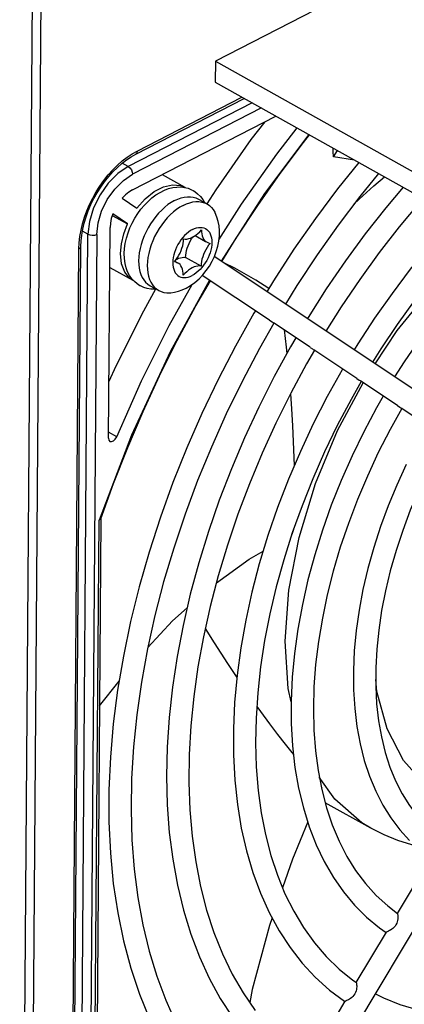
# Model space of a CAD drawing. Extents: x 0 to 420, y 0 to 297.
# Tile 26 of 31: x 375.26 to 381.48, y 76.16 to 92.05. Entities that reach past the tile are written whole.
import ezdxf

# ---------------------------------------------------------------- set-up
doc = ezdxf.new("R2010")
doc.units = 0
doc.header["$LTSCALE"] = 23.1
doc.layers.get('0').update_dxf_attribs({"linetype": 'CONTINUOUS'})

msp = doc.modelspace()

# ---------------------------------------------------------------- linework, layer by layer
at = {"color": 9, "linetype": 'CONTINUOUS'}
for p, q in [((375.531, 101.175), (375.263, 65.536)), ((375.672, 101.173), (375.405, 65.535)), ((377.162, 89.933), (378.853, 90.803)), ((379.019, 90.711), (377.018, 89.682)), ((379.167, 90.628), (377.087, 89.558)), ((377.018, 89.682), (376.919, 89.737)), ((376.226, 69.853), (376.366, 88.59)), ((376.366, 88.59), (376.276, 88.64)), ((376.508, 88.588), (376.367, 69.851)), ((376.081, 69.788), (376.22, 88.356)), ((377.068, 85.345), (376.546, 83.977)), ((376.83, 85.322), (376.698, 85.396)), ((376.475, 74.537), (376.546, 83.977))]:
    msp.add_line(p, q, dxfattribs=at)
at = {"color": 7, "linetype": 'CONTINUOUS'}
for p, q in [((391.352, 98.03), (378.425, 91.381)), ((378.425, 91.381), (378.423, 91.044)), ((378.425, 91.381), (382.543, 89.08)), ((378.423, 91.044), (382.482, 88.775)), ((377.138, 89.883), (378.888, 90.783)), ((377.085, 89.305), (379.402, 90.497)), ((380.33, 89.84), (380.399, 89.939)), ((380.671, 89.787), (380.33, 89.84)), ((377.565, 89.552), (377.929, 89.349)), ((377.929, 89.349), (377.938, 89.343)), ((376.917, 89.17), (377.158, 89.009)), ((378.15, 89.157), (378.289, 89.079)), ((376.759, 88.895), (377.007, 88.757)), ((377.007, 88.757), (376.766, 88.917)), ((376.698, 85.298), (376.723, 88.698)), ((378.096, 88.568), (378.265, 88.474)), ((376.111, 69.826), (376.25, 88.394)), ((378.193, 88.077), (377.943, 88.217)), ((384.605, 84.097), (378.407, 88.23)), ((376.718, 88.055), (377.09, 87.848)), ((377.77, 88.155), (377.814, 88.13)), ((379.301, 87.201), (378.213, 87.926)), ((377.1, 87.843), (377.09, 87.848)), ((377.369, 87.76), (377.509, 87.682)), ((379.301, 87.201), (379.34, 87.176)), ((379.955, 86.765), (379.363, 87.16)), ((379.956, 86.764), (379.994, 86.739)), ((380.711, 86.261), (380.017, 86.723)), ((380.711, 86.261), (380.749, 86.236)), ((381.365, 85.825), (380.772, 86.22)), ((381.365, 85.825), (381.404, 85.799)), ((382.07, 85.355), (381.427, 85.783)), ((379.681, 85.247), (379.698, 84.854)), ((376.576, 83.999), (376.506, 74.589)), ((376.566, 83.985), (376.546, 83.977)), ((376.576, 83.996), (376.566, 83.985)), ((379.657, 83.741), (379.66, 83.742)), ((378.181, 71.591), (384.648, 82.423)), ((376.554, 80.982), (376.871, 81.38)), ((380.135, 79.664), (380.142, 79.654)), ((380.142, 79.654), (380.138, 79.647)), ((380.936, 79.003), (380.197, 79.416)), ((381.367, 77.629), (381.903, 78.528)), ((380.7, 76.513), (381.186, 77.326)), ((379.932, 75.226), (380.52, 76.211)), ((380.508, 76.211), (380.517, 76.205))]:
    msp.add_line(p, q, dxfattribs=at)
for points in [[(379.221, 90.404), (378.999, 90.117), (378.431, 89.309), (378.286, 89.081)], [(378.482, 88.501), (378.848, 89.076), (379.416, 89.883), (379.743, 90.305)], [(378.529, 88.148), (378.762, 88.525), (379.11, 89.054), (379.473, 89.569), (379.849, 90.071), (379.946, 90.192)], [(380.33, 89.84), (380.328, 89.923), (380.329, 89.978)], [(376.25, 88.394), (376.254, 88.484), (376.265, 88.577), (376.282, 88.673), (376.305, 88.771), (376.336, 88.87), (376.372, 88.969), (376.414, 89.068), (376.462, 89.165), (376.515, 89.259), (376.573, 89.351), (376.635, 89.438), (376.701, 89.52), (376.77, 89.598), (376.841, 89.669), (376.914, 89.733), (376.988, 89.791), (377.063, 89.841), (377.138, 89.883)], [(380.739, 89.749), (380.399, 89.324), (380.039, 88.843), (379.693, 88.347), (379.362, 87.838), (379.257, 87.663)], [(381.059, 89.57), (380.758, 89.2), (380.406, 88.736), (380.067, 88.257), (379.742, 87.765), (379.555, 87.464)], [(380.662, 89.074), (380.746, 89.156), (380.984, 89.371), (381.157, 89.516)], [(377.085, 89.305), (377.027, 89.27), (376.971, 89.224), (376.917, 89.17)], [(377.117, 87.825), (377.075, 87.871), (377.038, 87.923), (377.007, 87.982), (376.983, 88.048), (376.965, 88.12), (376.955, 88.196), (376.952, 88.277), (376.957, 88.359), (376.969, 88.442), (376.988, 88.526), (377.013, 88.61), (377.044, 88.691), (377.081, 88.771), (377.123, 88.849), (377.171, 88.923), (377.222, 88.993), (377.278, 89.059), (377.337, 89.12), (377.4, 89.176), (377.465, 89.225), (377.533, 89.266), (377.601, 89.3), (377.669, 89.326), (377.737, 89.343), (377.803, 89.352), (377.866, 89.353), (377.927, 89.346)], [(377.158, 89.009), (377.291, 89.16), (377.436, 89.278), (377.586, 89.356), (377.73, 89.389), (377.862, 89.377), (377.929, 89.349)], [(377.927, 89.346), (377.985, 89.331), (378.04, 89.309), (378.064, 89.297)], [(381.459, 89.347), (381.18, 89.018), (380.846, 88.596), (380.524, 88.159), (380.216, 87.708), (379.921, 87.246), (379.91, 87.228)], [(377.765, 89.134), (377.818, 89.158), (377.87, 89.176), (377.922, 89.189), (377.972, 89.195), (378.02, 89.195), (378.066, 89.188), (378.11, 89.175), (378.15, 89.157)], [(378.064, 89.297), (378.091, 89.28), (378.138, 89.244), (378.182, 89.201), (378.22, 89.151), (378.248, 89.102)], [(381.78, 89.167), (381.728, 89.11), (381.393, 88.709), (381.068, 88.293)], [(377.765, 89.134), (377.712, 89.103), (377.659, 89.068), (377.607, 89.027), (377.557, 88.981), (377.508, 88.931), (377.462, 88.877), (377.418, 88.819), (377.376, 88.758), (377.339, 88.695), (377.304, 88.629), (377.274, 88.563), (377.248, 88.495), (377.226, 88.427), (377.209, 88.359), (377.196, 88.292), (377.188, 88.226), (377.185, 88.163), (377.187, 88.102), (377.194, 88.044), (377.206, 87.989), (377.222, 87.939), (377.243, 87.893), (377.269, 87.852), (377.298, 87.816), (377.332, 87.785), (377.369, 87.76)], [(377.904, 89.056), (377.851, 89.026), (377.798, 88.99), (377.747, 88.949), (377.696, 88.903), (377.647, 88.853), (377.601, 88.799), (377.557, 88.741), (377.516, 88.681), (377.478, 88.617), (377.443, 88.552), (377.413, 88.485), (377.387, 88.417), (377.365, 88.349), (377.348, 88.281), (377.335, 88.214), (377.327, 88.149), (377.324, 88.085), (377.326, 88.024), (377.333, 87.966), (377.345, 87.912), (377.361, 87.861), (377.382, 87.815), (377.408, 87.774), (377.437, 87.738), (377.471, 87.707), (377.509, 87.682)], [(377.904, 89.056), (377.957, 89.08), (378.009, 89.099), (378.061, 89.111), (378.111, 89.117), (378.159, 89.117), (378.206, 89.11), (378.249, 89.098), (378.289, 89.079)], [(378.289, 89.079), (378.327, 89.054), (378.36, 89.023), (378.39, 88.987), (378.415, 88.946), (378.422, 88.933)], [(376.766, 88.917), (376.743, 88.843), (376.728, 88.769), (376.723, 88.698)], [(377.953, 87.721), (378.025, 87.763), (378.094, 87.813), (378.161, 87.872), (378.222, 87.936), (378.277, 88.004), (378.327, 88.077), (378.37, 88.153), (378.408, 88.231), (378.439, 88.312), (378.463, 88.395), (378.48, 88.479), (378.489, 88.562), (378.491, 88.645), (378.484, 88.723), (378.47, 88.798), (378.45, 88.867), (378.422, 88.933)], [(382.305, 88.874), (382.191, 88.755), (381.876, 88.397), (381.571, 88.024), (381.277, 87.636), (380.995, 87.236), (380.726, 86.824), (380.666, 86.724)], [(376.892, 88.281), (376.906, 88.435), (376.945, 88.596), (377.007, 88.757)], [(377.765, 88.147), (377.79, 88.18), (377.814, 88.214), (377.835, 88.25), (377.854, 88.287), (377.871, 88.325), (377.885, 88.363), (377.896, 88.402), (377.904, 88.44), (377.909, 88.477), (377.911, 88.514)], [(377.911, 88.514), (377.937, 88.511), (377.965, 88.513), (377.994, 88.519), (378.024, 88.529), (378.054, 88.542), (378.084, 88.559), (378.114, 88.58), (378.143, 88.604), (378.171, 88.631), (378.198, 88.661)], [(377.943, 88.217), (377.945, 88.253), (377.95, 88.29), (377.958, 88.328), (377.969, 88.367), (377.983, 88.405), (377.999, 88.443), (378.018, 88.48), (378.04, 88.516), (378.06, 88.546)], [(378.198, 88.661), (378.199, 88.627), (378.204, 88.594), (378.211, 88.564), (378.222, 88.537), (378.235, 88.512), (378.251, 88.491), (378.27, 88.473), (378.29, 88.46)], [(382.519, 88.579), (382.215, 88.239), (381.92, 87.884), (381.635, 87.515), (381.361, 87.133), (381.099, 86.74), (380.964, 86.525)], [(378.339, 88.443), (378.314, 88.411), (378.29, 88.376), (378.269, 88.34), (378.25, 88.303), (378.233, 88.265), (378.219, 88.227), (378.208, 88.188), (378.2, 88.15), (378.195, 88.113), (378.193, 88.077)], [(378.29, 88.46), (378.314, 88.449), (378.339, 88.443)], [(377.09, 87.848), (377.045, 87.878), (376.961, 87.978), (376.909, 88.115), (376.892, 88.281)], [(377.793, 88.184), (377.8, 88.188), (377.83, 88.202), (377.859, 88.211), (377.888, 88.217), (377.916, 88.219), (377.943, 88.217)], [(381.068, 88.293), (380.756, 87.862), (380.456, 87.419), (380.209, 87.028)], [(382.853, 88.251), (382.798, 88.197), (382.514, 87.892), (382.239, 87.571), (381.974, 87.237), (381.719, 86.891), (381.475, 86.533), (381.32, 86.287)], [(377.814, 88.13), (377.79, 88.141), (377.765, 88.147)], [(377.906, 87.929), (377.905, 87.963), (377.9, 87.996), (377.893, 88.026), (377.882, 88.053), (377.869, 88.078), (377.853, 88.099), (377.834, 88.117), (377.814, 88.13)], [(378.193, 88.077), (378.167, 88.079), (378.139, 88.077), (378.11, 88.071), (378.08, 88.062), (378.05, 88.048), (378.02, 88.031), (377.99, 88.01), (377.961, 87.986), (377.933, 87.959), (377.906, 87.929)], [(379.286, 87.712), (379.079, 87.848), (378.74, 88.042), (378.559, 88.128)], [(376.576, 83.996), (376.781, 84.569), (377.009, 85.151), (377.258, 85.731), (377.524, 86.305), (377.808, 86.873), (378.11, 87.433), (378.344, 87.839)], [(376.83, 85.322), (377.233, 86.226), (377.678, 87.116), (378.05, 87.781)], [(377.205, 87.76), (377.163, 87.787), (377.117, 87.825)], [(377.467, 87.706), (377.446, 87.704), (377.384, 87.706), (377.324, 87.715), (377.267, 87.732), (377.213, 87.756), (377.205, 87.76)], [(377.703, 87.646), (377.764, 87.655), (377.827, 87.67), (377.89, 87.692), (377.953, 87.721)], [(377.459, 87.705), (377.261, 87.349), (376.815, 86.459), (376.704, 86.211)], [(377.509, 87.682), (377.549, 87.664), (377.592, 87.651), (377.638, 87.644), (377.687, 87.644), (377.703, 87.646)], [(379.07, 87.355), (379.047, 87.316), (378.749, 86.785), (378.468, 86.244), (378.206, 85.696), (377.963, 85.142), (377.739, 84.584), (377.536, 84.023), (377.354, 83.461), (377.194, 82.899), (377.055, 82.339), (376.939, 81.783), (376.846, 81.231), (376.776, 80.687), (376.729, 80.15), (376.705, 79.623), (376.705, 79.107), (376.729, 78.604), (376.776, 78.115), (376.847, 77.641), (376.941, 77.185), (377.058, 76.746), (377.197, 76.328), (377.359, 75.93)], [(379.37, 87.156), (379.138, 86.747), (378.861, 86.224), (378.601, 85.693), (378.36, 85.156), (378.137, 84.615), (377.934, 84.071), (377.751, 83.526), (377.589, 82.981), (377.448, 82.438), (377.329, 81.898), (377.231, 81.364), (377.155, 80.836), (377.102, 80.316), (377.071, 79.805), (377.062, 79.306), (377.076, 78.819), (377.113, 78.346), (377.171, 77.888), (377.251, 77.446), (377.353, 77.022), (377.477, 76.616), (377.622, 76.23), (377.788, 75.865)], [(379.34, 87.176), (379.351, 87.168), (379.36, 87.161), (379.363, 87.159)], [(379.726, 86.918), (379.64, 86.774), (379.376, 86.292), (379.128, 85.802), (378.897, 85.307), (378.683, 84.806), (378.488, 84.301), (378.312, 83.795), (378.155, 83.288), (378.018, 82.781)], [(379.534, 87.045), (379.569, 86.768), (379.58, 86.664)], [(380.025, 86.719), (379.898, 86.498), (379.642, 86.024), (379.402, 85.543), (379.179, 85.056), (378.974, 84.564), (378.787, 84.07), (378.619, 83.574), (378.47, 83.078), (378.341, 82.585), (378.232, 82.094), (378.143, 81.608), (378.075, 81.129), (378.028, 80.657), (378.002, 80.194), (377.997, 79.741), (378.012, 79.301), (378.049, 78.874), (378.106, 78.461), (378.184, 78.063), (378.282, 77.683), (378.4, 77.32), (378.538, 76.975), (378.695, 76.651), (378.872, 76.347), (379.066, 76.064)], [(379.994, 86.739), (380.006, 86.731), (380.015, 86.725), (380.018, 86.723)], [(380.48, 86.415), (380.471, 86.401), (380.231, 85.97), (380.006, 85.531), (379.797, 85.085), (379.604, 84.635), (379.43, 84.182), (379.273, 83.727), (379.134, 83.271), (379.015, 82.816), (378.915, 82.364), (378.835, 81.915), (378.775, 81.472), (378.735, 81.036), (378.715, 80.608), (378.716, 80.189), (378.738, 79.782), (378.78, 79.387), (378.843, 79.006), (378.926, 78.64), (379.029, 78.29), (379.152, 77.958), (379.293, 77.644), (379.454, 77.351), (379.632, 77.078), (379.827, 76.827), (380.038, 76.599), (380.266, 76.393), (380.508, 76.211)], [(380.78, 86.216), (380.615, 85.923), (380.394, 85.502), (380.188, 85.076), (379.997, 84.644), (379.824, 84.209), (379.667, 83.772)], [(380.749, 86.236), (380.761, 86.228), (380.77, 86.222), (380.773, 86.22)], [(379.637, 86.015), (379.654, 85.77), (379.669, 85.496), (379.681, 85.247)], [(381.135, 85.978), (381.026, 85.788), (380.821, 85.404), (380.631, 85.013), (380.456, 84.617), (380.297, 84.218), (380.155, 83.817), (380.029, 83.415), (379.92, 83.013), (379.829, 82.614), (379.756, 82.218), (379.702, 81.826), (379.666, 81.441), (379.648, 81.063), (379.65, 80.694), (379.671, 80.335), (379.71, 79.987), (379.768, 79.652), (379.845, 79.331), (379.94, 79.026), (380.053, 78.736), (380.183, 78.465), (380.33, 78.211), (380.494, 77.978), (380.672, 77.764), (380.865, 77.571), (381.073, 77.399), (381.184, 77.323)], [(381.434, 85.779), (381.245, 85.438), (381.055, 85.066), (380.879, 84.688), (380.718, 84.307), (380.572, 83.923), (380.442, 83.538), (380.329, 83.154), (380.232, 82.771), (380.152, 82.392), (380.09, 82.017), (380.044, 81.648), (380.017, 81.286), (380.007, 80.932), (380.015, 80.589), (380.04, 80.256), (380.082, 79.936)], [(381.404, 85.799), (381.415, 85.791), (381.424, 85.785), (381.427, 85.783)], [(376.698, 85.298), (376.704, 85.266), (376.721, 85.248)], [(376.721, 85.248), (376.749, 85.244), (376.78, 85.257), (376.808, 85.285), (376.83, 85.322)], [(382.139, 85.309), (382.019, 85.092), (381.857, 84.778), (381.709, 84.458), (381.573, 84.136), (381.451, 83.811), (381.343, 83.485), (381.25, 83.16), (381.172, 82.838), (381.109, 82.518), (381.062, 82.203), (381.03, 81.894), (381.014, 81.592), (381.014, 81.298), (381.029, 81.014)], [(381.504, 84.875), (381.353, 84.543), (381.215, 84.208), (381.091, 83.871), (380.982, 83.533), (380.887, 83.195), (380.808, 82.858), (380.745, 82.524), (380.698, 82.194), (380.668, 81.869), (380.653, 81.55), (380.656, 81.24), (380.675, 80.938), (380.71, 80.645), (380.762, 80.365), (380.83, 80.097), (380.915, 79.842), (381.014, 79.602), (381.129, 79.378), (381.259, 79.17), (381.402, 78.979), (381.558, 78.807)], [(379.667, 83.772), (379.528, 83.335), (379.407, 82.898), (379.304, 82.465), (379.22, 82.035), (379.154, 81.61), (379.108, 81.192), (379.081, 80.782), (379.073, 80.382), (379.085, 79.993), (379.115, 79.615), (379.165, 79.251), (379.233, 78.901), (379.32, 78.566), (379.425, 78.248), (379.548, 77.947), (379.689, 77.664), (379.848, 77.4), (380.023, 77.156), (380.215, 76.933), (380.423, 76.732), (380.646, 76.553), (380.701, 76.514)], [(379.687, 83.828), (379.686, 83.824), (379.66, 83.742)], [(378.44, 82.964), (378.971, 83.347), (379.197, 83.477)], [(378.018, 82.781), (377.902, 82.278), (377.806, 81.777), (377.732, 81.282), (377.678, 80.794), (377.646, 80.314), (377.636, 79.843), (377.647, 79.384), (377.68, 78.936), (377.735, 78.503), (377.811, 78.084), (377.909, 77.681), (378.027, 77.296), (378.166, 76.93), (378.325, 76.584), (378.503, 76.259), (378.7, 75.956), (378.916, 75.675), (379.149, 75.418), (379.398, 75.185), (379.664, 74.977), (379.749, 74.921)], [(377.334, 81.921), (377.733, 82.35), (377.967, 82.56)], [(378.261, 82.225), (378.405, 81.998), (378.622, 81.664), (378.772, 81.439)], [(379.094, 80.971), (379.152, 80.889), (379.296, 80.691), (379.429, 80.516), (379.55, 80.362), (379.661, 80.226), (379.687, 80.195)], [(381.029, 81.014), (381.06, 80.74), (381.106, 80.477), (381.167, 80.227), (381.243, 79.991), (381.334, 79.768), (381.439, 79.561), (381.559, 79.369), (381.692, 79.193), (381.839, 79.035), (381.999, 78.895), (382.085, 78.831)], [(380.082, 79.936), (380.142, 79.628), (380.218, 79.335), (380.312, 79.057), (380.422, 78.794), (380.548, 78.549), (380.69, 78.321), (380.847, 78.111), (381.02, 77.921), (381.207, 77.751), (381.368, 77.63)], [(379.916, 79.105), (379.669, 78.505), (379.509, 78.042)], [(381.647, 78.725), (381.599, 78.736), (381.369, 78.807), (381.148, 78.896), (380.936, 79.003)], [(379.341, 77.556), (379.299, 77.433), (379.021, 76.402), (378.98, 76.19)], [(381.367, 77.624), (381.368, 77.617), (381.37, 77.607), (381.372, 77.594), (381.373, 77.579), (381.373, 77.561), (381.372, 77.54), (381.368, 77.517), (381.362, 77.494), (381.353, 77.47), (381.341, 77.447)], [(381.367, 77.629), (381.366, 77.628), (381.367, 77.624)], [(381.341, 77.447), (381.326, 77.425), (381.31, 77.406), (381.291, 77.388), (381.273, 77.374), (381.254, 77.362), (381.237, 77.352), (381.222, 77.345), (381.209, 77.339), (381.199, 77.334), (381.191, 77.331), (381.187, 77.327), (381.186, 77.326)], [(381.011, 76.331), (381.141, 76.265), (381.405, 76.159), (381.68, 76.077), (381.967, 76.021), (382.262, 75.99), (382.565, 75.983), (382.877, 76.001), (383.194, 76.044), (383.517, 76.111), (383.845, 76.202), (384.177, 76.317), (384.511, 76.456), (384.847, 76.618)], [(380.701, 76.508), (380.702, 76.501), (380.704, 76.492), (380.706, 76.479), (380.707, 76.463), (380.707, 76.445), (380.706, 76.424), (380.702, 76.401), (380.696, 76.378), (380.687, 76.354), (380.675, 76.331)], [(380.701, 76.513), (380.7, 76.512), (380.701, 76.508)], [(380.675, 76.331), (380.66, 76.31), (380.644, 76.29), (380.626, 76.273), (380.607, 76.259), (380.589, 76.247), (380.572, 76.237), (380.557, 76.23), (380.544, 76.224), (380.534, 76.219), (380.526, 76.215), (380.521, 76.212), (380.52, 76.211)]]:
    msp.add_lwpolyline(points, dxfattribs=at)
at = {"color": 9, "linetype": 'CONTINUOUS'}
for points in [[(379.933, 90.2), (379.217, 89.245), (378.516, 88.157)], [(376.22, 88.356), (376.224, 88.452), (376.235, 88.553), (376.254, 88.655), (376.279, 88.759), (376.311, 88.864), (376.349, 88.968), (376.393, 89.071), (376.443, 89.173), (376.499, 89.272), (376.56, 89.368), (376.625, 89.459), (376.694, 89.546), (376.766, 89.627), (376.842, 89.703), (376.92, 89.772), (377, 89.833), (377.081, 89.887), (377.162, 89.933)], [(377.162, 89.933), (377.161, 89.92), (377.158, 89.909), (377.154, 89.899), (377.148, 89.891), (377.141, 89.885), (377.138, 89.883)], [(377.018, 89.682), (376.851, 89.57), (376.695, 89.415), (376.561, 89.226)], [(377.018, 89.682), (377.045, 89.66), (377.067, 89.629), (377.082, 89.594), (377.087, 89.558)], [(376.508, 88.588), (376.529, 88.773), (376.587, 88.965), (376.679, 89.152), (376.799, 89.32), (376.938, 89.459), (377.087, 89.558)], [(376.561, 89.226), (376.456, 89.015), (376.39, 88.798), (376.366, 88.59)], [(378.055, 88.666), (378.022, 88.648), (377.99, 88.625), (377.958, 88.599), (377.927, 88.569), (377.897, 88.536), (377.869, 88.5), (377.843, 88.463), (377.819, 88.423), (377.798, 88.382), (377.78, 88.34), (377.765, 88.298), (377.752, 88.255), (377.744, 88.213), (377.738, 88.172), (377.736, 88.133), (377.737, 88.095), (377.742, 88.059), (377.751, 88.026), (377.762, 87.995), (377.777, 87.968), (377.795, 87.945), (377.816, 87.926), (377.839, 87.91), (377.864, 87.899), (377.892, 87.892), (377.921, 87.89), (377.952, 87.892), (377.984, 87.898), (378.017, 87.909), (378.049, 87.924)], [(378.055, 88.666), (378.087, 88.681), (378.12, 88.692), (378.152, 88.698), (378.183, 88.7), (378.212, 88.698), (378.24, 88.691), (378.265, 88.68), (378.288, 88.665), (378.309, 88.645), (378.327, 88.622), (378.342, 88.595), (378.353, 88.565), (378.362, 88.531), (378.367, 88.496), (378.368, 88.458), (378.366, 88.418), (378.36, 88.377), (378.352, 88.335), (378.339, 88.292), (378.324, 88.25), (378.306, 88.208), (378.285, 88.167), (378.261, 88.127), (378.235, 88.09), (378.207, 88.054), (378.177, 88.021), (378.146, 87.992), (378.114, 87.965), (378.082, 87.942), (378.049, 87.924)], [(376.366, 88.59), (376.398, 88.578), (376.436, 88.573), (376.475, 88.576), (376.508, 88.588)], [(376.22, 88.356), (376.23, 88.362), (376.238, 88.369), (376.245, 88.377), (376.249, 88.385), (376.25, 88.394)], [(381.004, 86.498), (381.361, 87.035), (381.941, 87.747), (382.568, 88.372), (382.719, 88.493)], [(378.33, 87.848), (377.692, 86.691), (377.068, 85.345)], [(379.649, 81.044), (379.601, 81.26), (379.554, 82.025), (379.613, 82.844), (379.777, 83.698), (380.041, 84.565), (380.399, 85.425), (380.811, 86.194)], [(382.408, 79.373), (382.262, 79.416), (381.823, 79.694), (381.465, 80.095), (381.199, 80.606), (381.032, 81.211), (381.014, 81.402)], [(380.936, 79.003), (380.789, 79.093), (380.355, 79.472), (380.103, 79.83)]]:
    msp.add_lwpolyline(points, dxfattribs=at)

doc.saveas('drawing.dxf')
